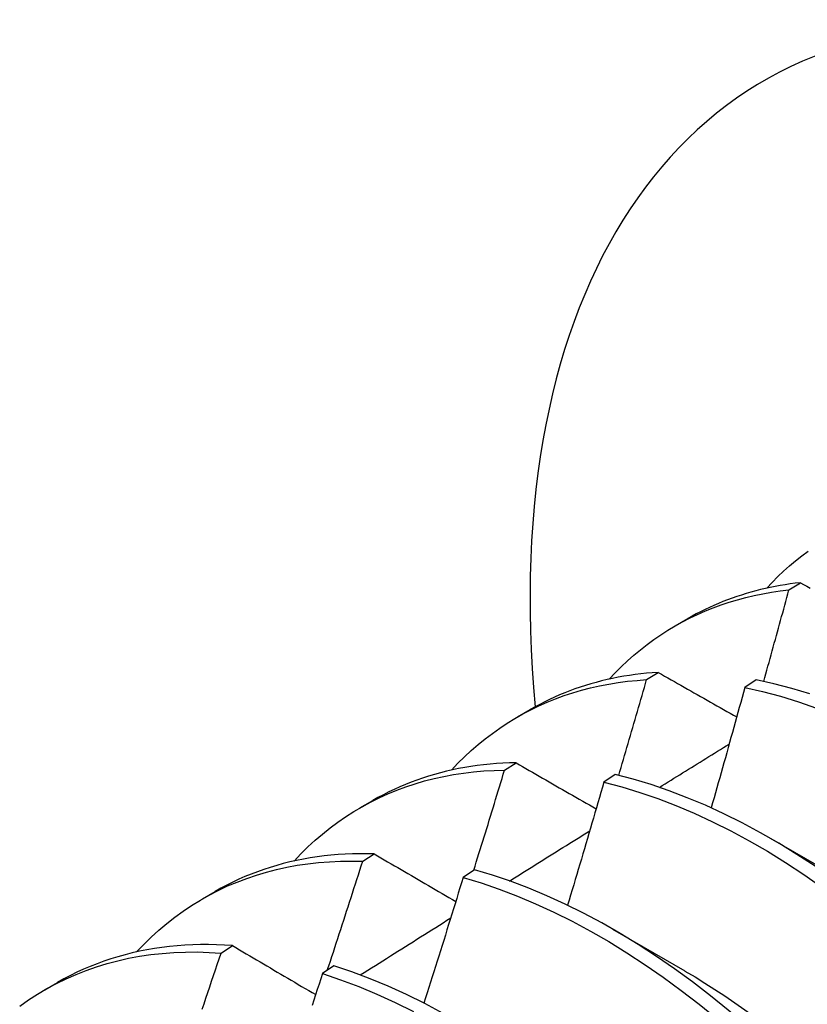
# Model space of a CAD drawing. Header units: inches. Extents: x 12 to 235, y 17 to 142.
# Tile 100 of 117: x 221.713 to 221.887, y 72.925 to 73.143. Entities that reach past the tile are written whole.
import ezdxf

# ---------------------------------------------------------------- set-up
doc = ezdxf.new("R2010")
doc.units = ezdxf.units.IN
doc.header["$MEASUREMENT"] = 0
doc.layers.add('Visible Edges(ANSI)', color=7, linetype='Continuous', lineweight=25)

msp = doc.modelspace()

# ---------------------------------------------------------------- linework, layer by layer
at = {"layer": 'Visible Edges(ANSI)'}
for p, q in [((221.88294, 73.01686), (221.88548, 73.01845)), ((221.85778, 73.00889), (221.8606, 73.01051)), ((221.8515, 72.99703), (221.85404, 72.99864)), ((221.87571, 72.99698), (221.87319, 72.9953)), ((221.82299, 72.9888), (221.8258, 72.99042)), ((221.82012, 72.97705), (221.82266, 72.97867)), ((221.84458, 72.97608), (221.84207, 72.97438)), ((221.78819, 72.9687), (221.791, 72.97033)), ((221.87877, 72.96203), (221.89478, 72.95281)), ((221.78879, 72.95692), (221.79132, 72.95855)), ((221.81349, 72.95503), (221.81098, 72.95332)), ((221.75339, 72.94861), (221.7562, 72.95024)), ((221.84397, 72.94194), (221.85998, 72.93272)), ((221.75751, 72.93663), (221.76004, 72.93828)), ((221.78242, 72.93382), (221.77991, 72.9321)), ((221.71859, 72.92852), (221.7214, 72.93015))]:
    msp.add_line(p, q, dxfattribs=at)
at = {"layer": 'Visible Edges(ANSI)', "flags": 128}
for points in [[(221.87803, 73.01724), (221.87925, 73.01853), (221.8805, 73.01979), (221.88177, 73.021), (221.88308, 73.02217), (221.88441, 73.0233), (221.88577, 73.02439), (221.88715, 73.02544)], [(221.88548, 73.01845), (221.88435, 73.01832), (221.88323, 73.01817), (221.88212, 73.01801), (221.88101, 73.01783), (221.87992, 73.01763), (221.87882, 73.01741), (221.87774, 73.01717), (221.87666, 73.01692), (221.8756, 73.01665), (221.87454, 73.01636), (221.87348, 73.01606), (221.87244, 73.01573), (221.8714, 73.01539), (221.87038, 73.01504), (221.86936, 73.01466), (221.86835, 73.01427), (221.86735, 73.01386), (221.86635, 73.01343), (221.86537, 73.01299), (221.8644, 73.01253), (221.86343, 73.01205), (221.86248, 73.01155), (221.86153, 73.01104), (221.8606, 73.01051)], [(221.88548, 73.01845), (221.88619, 73.01806), (221.88689, 73.01766), (221.88759, 73.01727)], [(221.84324, 72.99715), (221.84455, 72.99854), (221.84589, 72.99988), (221.84727, 73.00118), (221.84868, 73.00243), (221.85012, 73.00363), (221.8516, 73.00478), (221.85311, 73.00589), (221.85464, 73.00694), (221.85621, 73.00794), (221.85781, 73.0089), (221.85943, 73.0098), (221.86109, 73.01066), (221.86277, 73.01146), (221.86448, 73.01221), (221.86621, 73.01291), (221.86798, 73.01356), (221.86976, 73.01415), (221.87158, 73.0147), (221.87341, 73.01519), (221.87527, 73.01563), (221.87716, 73.01601), (221.87906, 73.01635), (221.88099, 73.01663), (221.88294, 73.01686)], [(221.87736, 72.99664), (221.8776, 72.99748), (221.87784, 72.99832), (221.87807, 72.99916), (221.87831, 73.00001), (221.87854, 73.00085), (221.87878, 73.00169), (221.87901, 73.00253), (221.87924, 73.00338), (221.87948, 73.00422), (221.87971, 73.00506), (221.87994, 73.0059), (221.88018, 73.00675), (221.88041, 73.00759), (221.88064, 73.00843), (221.88087, 73.00927), (221.8811, 73.01012), (221.88133, 73.01096), (221.88156, 73.0118), (221.88179, 73.01264), (221.88202, 73.01349), (221.88225, 73.01433), (221.88248, 73.01517), (221.88271, 73.01601), (221.88294, 73.01686)], [(221.85404, 72.99864), (221.85275, 72.99855), (221.85148, 72.99844), (221.8502, 72.99831), (221.84894, 72.99815), (221.84769, 72.99797), (221.84645, 72.99778), (221.84521, 72.99755), (221.84399, 72.99731), (221.84277, 72.99704), (221.84156, 72.99676), (221.84037, 72.99644), (221.83918, 72.99611), (221.838, 72.99576), (221.83684, 72.99538), (221.83568, 72.99498), (221.83454, 72.99456), (221.83341, 72.99412), (221.83229, 72.99366), (221.83117, 72.99317), (221.83008, 72.99266), (221.82899, 72.99213), (221.82791, 72.99158), (221.82685, 72.99101), (221.8258, 72.99042)], [(221.85404, 72.99864), (221.85476, 72.99823), (221.85548, 72.99782), (221.85619, 72.99741), (221.85691, 72.997), (221.85763, 72.9966), (221.85835, 72.99619), (221.85907, 72.99578), (221.85979, 72.99537), (221.86051, 72.99496), (221.86124, 72.99455), (221.86196, 72.99414), (221.86268, 72.99373), (221.86341, 72.99332), (221.86413, 72.99291), (221.86486, 72.9925), (221.86558, 72.99209), (221.86631, 72.99168), (221.86703, 72.99127), (221.86776, 72.99086), (221.86849, 72.99045), (221.86922, 72.99003), (221.86995, 72.98962), (221.87067, 72.98921), (221.8714, 72.9888)], [(221.80844, 72.97706), (221.80984, 72.97855), (221.81129, 72.97998), (221.81277, 72.98136), (221.81429, 72.98268), (221.81585, 72.98395), (221.81744, 72.98517), (221.81907, 72.98632), (221.82073, 72.98743), (221.82243, 72.98847), (221.82416, 72.98945), (221.82592, 72.99038), (221.82772, 72.99125), (221.82954, 72.99206), (221.8314, 72.99281), (221.83329, 72.99351), (221.83521, 72.99414), (221.83715, 72.99471), (221.83913, 72.99522), (221.84113, 72.99568), (221.84315, 72.99607), (221.84521, 72.9964), (221.84728, 72.99667), (221.84938, 72.99688), (221.8515, 72.99703)], [(221.84535, 72.97589), (221.84561, 72.97677), (221.84587, 72.97766), (221.84613, 72.97854), (221.84639, 72.97942), (221.84665, 72.9803), (221.84691, 72.98118), (221.84716, 72.98206), (221.84742, 72.98294), (221.84768, 72.98382), (221.84794, 72.9847), (221.8482, 72.98558), (221.84845, 72.98646), (221.84871, 72.98734), (221.84897, 72.98822), (221.84922, 72.9891), (221.84948, 72.98998), (221.84973, 72.99087), (221.84999, 72.99175), (221.85024, 72.99263), (221.85049, 72.99351), (221.85075, 72.99439), (221.851, 72.99527), (221.85125, 72.99615), (221.8515, 72.99703)], [(221.88752, 72.99387), (221.88356, 72.99508), (221.87961, 72.99611), (221.87571, 72.99698)], [(221.87319, 72.9953), (221.87289, 72.99419), (221.87258, 72.99309), (221.87228, 72.99198), (221.87198, 72.99087), (221.87167, 72.98976), (221.87136, 72.98865), (221.87106, 72.98755), (221.87075, 72.98644), (221.87044, 72.98533), (221.87014, 72.98422), (221.86983, 72.98312), (221.86952, 72.98201), (221.86921, 72.9809), (221.8689, 72.97979), (221.86859, 72.97868), (221.86828, 72.97758), (221.86796, 72.97647), (221.86765, 72.97536), (221.86734, 72.97425), (221.86702, 72.97314), (221.86671, 72.97204), (221.8664, 72.97093), (221.86608, 72.96982), (221.86576, 72.96871)], [(221.87319, 72.9953), (221.8771, 72.99442), (221.88104, 72.99337), (221.88502, 72.99215), (221.88901, 72.99076)], [(221.85433, 72.97324), (221.85497, 72.97364), (221.85561, 72.97404), (221.85625, 72.97444), (221.8569, 72.97484), (221.85754, 72.97524), (221.85818, 72.97564), (221.85882, 72.97603), (221.85946, 72.97643), (221.86011, 72.97683), (221.86075, 72.97723), (221.86139, 72.97763), (221.86203, 72.97803), (221.86268, 72.97843), (221.86332, 72.97883), (221.86396, 72.97923), (221.8646, 72.97963), (221.86525, 72.98002), (221.86589, 72.98042), (221.86653, 72.98082), (221.86717, 72.98122), (221.86782, 72.98162), (221.86846, 72.98202), (221.8691, 72.98242), (221.86974, 72.98281)], [(221.82266, 72.97867), (221.82121, 72.97864), (221.81977, 72.97858), (221.81833, 72.97849), (221.81691, 72.97837), (221.8155, 72.97823), (221.8141, 72.97806), (221.81271, 72.97786), (221.81134, 72.97763), (221.80997, 72.97738), (221.80861, 72.9771), (221.80727, 72.97679), (221.80594, 72.97645), (221.80462, 72.97609), (221.80331, 72.9757), (221.80202, 72.97528), (221.80074, 72.97484), (221.79947, 72.97437), (221.79822, 72.97387), (221.79698, 72.97335), (221.79576, 72.9728), (221.79454, 72.97222), (221.79335, 72.97161), (221.79217, 72.97098), (221.791, 72.97033)], [(221.82266, 72.97867), (221.82339, 72.97825), (221.82412, 72.97783), (221.82485, 72.97741), (221.82558, 72.97698), (221.82631, 72.97656), (221.82705, 72.97614), (221.82778, 72.97572), (221.82852, 72.97529), (221.82925, 72.97487), (221.82999, 72.97445), (221.83073, 72.97402), (221.83146, 72.9736), (221.8322, 72.97317), (221.83294, 72.97275), (221.83368, 72.97233), (221.83442, 72.9719), (221.83516, 72.97148), (221.8359, 72.97105), (221.83664, 72.97063), (221.83738, 72.9702), (221.83813, 72.96977), (221.83887, 72.96935), (221.83961, 72.96892), (221.84036, 72.9685)], [(221.77364, 72.95697), (221.77514, 72.95855), (221.77668, 72.96007), (221.77827, 72.96154), (221.7799, 72.96293), (221.78157, 72.96427), (221.78328, 72.96554), (221.78503, 72.96675), (221.78683, 72.96789), (221.78866, 72.96897), (221.79052, 72.96998), (221.79243, 72.97093), (221.79437, 72.97181), (221.79634, 72.97262), (221.79835, 72.97337), (221.8004, 72.97404), (221.80247, 72.97465), (221.80458, 72.97519), (221.80672, 72.97567), (221.80888, 72.97607), (221.81108, 72.9764), (221.8133, 72.97667), (221.81555, 72.97687), (221.81782, 72.97699), (221.82012, 72.97705)], [(221.81331, 72.95491), (221.8136, 72.95583), (221.81389, 72.95675), (221.81418, 72.95767), (221.81447, 72.9586), (221.81475, 72.95952), (221.81504, 72.96044), (221.81533, 72.96136), (221.81561, 72.96229), (221.8159, 72.96321), (221.81618, 72.96413), (221.81647, 72.96505), (221.81675, 72.96598), (221.81703, 72.9669), (221.81732, 72.96782), (221.8176, 72.96874), (221.81788, 72.96967), (221.81816, 72.97059), (221.81844, 72.97151), (221.81872, 72.97244), (221.81901, 72.97336), (221.81929, 72.97428), (221.81957, 72.9752), (221.81984, 72.97613), (221.82012, 72.97705)], [(221.84207, 72.97438), (221.84174, 72.97325), (221.84141, 72.97212), (221.84108, 72.97099), (221.84075, 72.96985), (221.84042, 72.96872), (221.84009, 72.96759), (221.83976, 72.96645), (221.83943, 72.96532), (221.8391, 72.96419), (221.83876, 72.96305), (221.83843, 72.96192), (221.83809, 72.96079), (221.83776, 72.95965), (221.83742, 72.95852), (221.83709, 72.95739), (221.83675, 72.95625), (221.83641, 72.95512), (221.83607, 72.95399), (221.83574, 72.95285), (221.8354, 72.95172), (221.83506, 72.95059), (221.83472, 72.94946), (221.83437, 72.94832), (221.83403, 72.94719)], [(221.84207, 72.97438), (221.84601, 72.97334), (221.84998, 72.97213), (221.85397, 72.97076), (221.85799, 72.96921), (221.86201, 72.96751), (221.86605, 72.96564), (221.87009, 72.96362), (221.87413, 72.96144), (221.87817, 72.95911), (221.8822, 72.95662), (221.88621, 72.954), (221.89021, 72.95122)], [(221.88872, 72.95582), (221.8847, 72.95844), (221.88067, 72.96091), (221.87664, 72.96323), (221.87259, 72.9654), (221.86855, 72.96741), (221.86452, 72.96927), (221.86049, 72.97096), (221.85648, 72.97249), (221.85249, 72.97385), (221.84852, 72.97505), (221.84458, 72.97608)], [(221.82122, 72.95255), (221.82196, 72.95302), (221.8227, 72.95348), (221.82344, 72.95394), (221.82417, 72.95441), (221.82491, 72.95487), (221.82565, 72.95533), (221.82639, 72.95579), (221.82713, 72.95626), (221.82786, 72.95672), (221.8286, 72.95718), (221.82934, 72.95764), (221.83008, 72.95811), (221.83082, 72.95857), (221.83156, 72.95903), (221.83229, 72.95949), (221.83303, 72.95995), (221.83377, 72.96042), (221.83451, 72.96088), (221.83525, 72.96134), (221.83599, 72.9618), (221.83672, 72.96226), (221.83746, 72.96272), (221.8382, 72.96318), (221.83894, 72.96365)], [(221.73884, 72.93688), (221.74043, 72.93856), (221.74208, 72.94017), (221.74377, 72.94171), (221.74551, 72.94318), (221.7473, 72.94458), (221.74913, 72.94591), (221.75101, 72.94717), (221.75293, 72.94835), (221.7549, 72.94946), (221.7569, 72.95049), (221.75895, 72.95145), (221.76104, 72.95233), (221.76317, 72.95314), (221.76533, 72.95387), (221.76753, 72.95452), (221.76977, 72.9551), (221.77204, 72.9556), (221.77434, 72.95602), (221.77668, 72.95637), (221.77904, 72.95663), (221.78144, 72.95682), (221.78387, 72.95693), (221.78632, 72.95696), (221.78879, 72.95692)], [(221.79132, 72.95855), (221.78971, 72.95858), (221.7881, 72.95858), (221.78651, 72.95855), (221.78492, 72.95848), (221.78335, 72.95838), (221.78179, 72.95825), (221.78025, 72.95808), (221.77871, 72.95788), (221.77719, 72.95765), (221.77569, 72.95739), (221.77419, 72.95709), (221.77272, 72.95676), (221.77125, 72.95639), (221.7698, 72.95599), (221.76837, 72.95556), (221.76695, 72.9551), (221.76555, 72.95461), (221.76416, 72.95408), (221.76279, 72.95352), (221.76144, 72.95293), (221.7601, 72.9523), (221.75878, 72.95164), (221.75748, 72.95096), (221.7562, 72.95024)], [(221.78098, 72.93284), (221.78131, 72.93384), (221.78165, 72.93484), (221.78198, 72.93585), (221.78231, 72.93685), (221.78263, 72.93785), (221.78296, 72.93885), (221.78329, 72.93986), (221.78362, 72.94086), (221.78395, 72.94186), (221.78427, 72.94287), (221.7846, 72.94387), (221.78493, 72.94487), (221.78525, 72.94588), (221.78558, 72.94688), (221.7859, 72.94788), (221.78622, 72.94889), (221.78655, 72.94989), (221.78687, 72.95089), (221.78719, 72.9519), (221.78751, 72.9529), (221.78783, 72.95391), (221.78815, 72.95491), (221.78847, 72.95591), (221.78879, 72.95692)], [(221.79132, 72.95855), (221.79207, 72.95812), (221.79281, 72.95768), (221.79356, 72.95725), (221.7943, 72.95681), (221.79505, 72.95637), (221.7958, 72.95594), (221.79654, 72.9555), (221.79729, 72.95507), (221.79804, 72.95463), (221.79879, 72.95419), (221.79954, 72.95375), (221.80029, 72.95332), (221.80104, 72.95288), (221.8018, 72.95244), (221.80255, 72.952), (221.8033, 72.95156), (221.80406, 72.95113), (221.80481, 72.95069), (221.80557, 72.95025), (221.80633, 72.94981), (221.80708, 72.94937), (221.80784, 72.94893), (221.8086, 72.94849), (221.80936, 72.94805)], [(221.88847, 72.9064), (221.88478, 72.91016), (221.88103, 72.91381), (221.87724, 72.91735), (221.8734, 72.92076), (221.86952, 72.92405), (221.8656, 72.92722), (221.86165, 72.93025), (221.85768, 72.93314), (221.85368, 72.93589), (221.84966, 72.9385), (221.84564, 72.94096), (221.8416, 72.94328), (221.83756, 72.94543), (221.83352, 72.94744), (221.82948, 72.94928), (221.82546, 72.95096), (221.82145, 72.95248), (221.81746, 72.95384), (221.81349, 72.95503)], [(221.81098, 72.95332), (221.81062, 72.95216), (221.81027, 72.95101), (221.80991, 72.94985), (221.80956, 72.94869), (221.8092, 72.94754), (221.80885, 72.94638), (221.80849, 72.94522), (221.80813, 72.94407), (221.80777, 72.94291), (221.80741, 72.94175), (221.80705, 72.9406), (221.80669, 72.93944), (221.80633, 72.93829), (221.80597, 72.93713), (221.80561, 72.93597), (221.80524, 72.93482), (221.80488, 72.93366), (221.80451, 72.93251), (221.80415, 72.93135), (221.80378, 72.93019), (221.80342, 72.92904), (221.80305, 72.92788), (221.80268, 72.92673), (221.80231, 72.92557)], [(221.81098, 72.95332), (221.81495, 72.95212), (221.81894, 72.95075), (221.82295, 72.94922), (221.82698, 72.94752), (221.83101, 72.94567), (221.83505, 72.94365), (221.83909, 72.94148), (221.84313, 72.93916), (221.84716, 72.93669), (221.85117, 72.93407), (221.85517, 72.9313), (221.85914, 72.9284), (221.86309, 72.92536), (221.867, 72.92219), (221.87088, 72.91888), (221.87472, 72.91546), (221.87851, 72.91192), (221.88225, 72.90825), (221.88593, 72.90448), (221.88956, 72.90061)], [(221.78826, 72.93179), (221.78909, 72.93231), (221.78992, 72.93284), (221.79076, 72.93337), (221.79159, 72.93389), (221.79242, 72.93442), (221.79325, 72.93494), (221.79408, 72.93547), (221.79492, 72.936), (221.79575, 72.93652), (221.79658, 72.93705), (221.79741, 72.93757), (221.79825, 72.9381), (221.79908, 72.93862), (221.79991, 72.93915), (221.80074, 72.93967), (221.80158, 72.9402), (221.80241, 72.94072), (221.80324, 72.94125), (221.80407, 72.94177), (221.80491, 72.9423), (221.80574, 72.94282), (221.80657, 72.94334), (221.8074, 72.94387), (221.80824, 72.94439)], [(221.76004, 72.93828), (221.75825, 72.93839), (221.75648, 72.93846), (221.75472, 72.93849), (221.75297, 72.93849), (221.75124, 72.93844), (221.74952, 72.93836), (221.74781, 72.93823), (221.74612, 72.93807), (221.74444, 72.93787), (221.74278, 72.93762), (221.74114, 72.93734), (221.73951, 72.93702), (221.7379, 72.93666), (221.7363, 72.93626), (221.73473, 72.93582), (221.73317, 72.93535), (221.73163, 72.93483), (221.73011, 72.93427), (221.72861, 72.93368), (221.72712, 72.93305), (221.72566, 72.93238), (221.72422, 72.93167), (221.7228, 72.93093), (221.7214, 72.93015)], [(221.76004, 72.93828), (221.7608, 72.93783), (221.76155, 72.93738), (221.76231, 72.93693), (221.76307, 72.93648), (221.76383, 72.93604), (221.76459, 72.93559), (221.76535, 72.93514), (221.76611, 72.93469), (221.76688, 72.93424), (221.76764, 72.93379), (221.7684, 72.93334), (221.76917, 72.93289), (221.76993, 72.93244), (221.7707, 72.93198), (221.77147, 72.93153), (221.77224, 72.93108), (221.773, 72.93063), (221.77377, 72.93017), (221.77454, 72.92972), (221.77531, 72.92927), (221.77609, 72.92881), (221.77686, 72.92836), (221.77763, 72.92791), (221.77841, 72.92745)], [(221.71303, 72.92489), (221.71499, 72.92627), (221.71699, 72.92757), (221.71905, 72.92878), (221.72115, 72.92992), (221.7233, 72.93097), (221.72549, 72.93193), (221.72773, 72.93281), (221.73001, 72.93361), (221.73233, 72.93432), (221.73469, 72.93494), (221.73709, 72.93548), (221.73953, 72.93593), (221.742, 72.93629), (221.74451, 72.93657), (221.74705, 72.93675), (221.74962, 72.93685), (221.75223, 72.93687), (221.75486, 72.93679), (221.75751, 72.93663)], [(221.75331, 72.92421), (221.75374, 72.92545), (221.75416, 72.92669), (221.75458, 72.92793), (221.755, 72.92917), (221.75542, 72.93042), (221.75584, 72.93166), (221.75626, 72.9329), (221.75668, 72.93414), (221.7571, 72.93539), (221.75751, 72.93663)], [(221.80656, 72.92332), (221.80252, 72.92547), (221.79848, 72.92746), (221.79444, 72.92929), (221.79042, 72.93097), (221.78641, 72.93248), (221.78242, 72.93382)], [(221.77991, 72.9321), (221.77953, 72.93093), (221.77915, 72.92975), (221.77877, 72.92857), (221.77839, 72.92739), (221.778, 72.92621), (221.77762, 72.92504)], [(221.77991, 72.9321), (221.7839, 72.93075), (221.78791, 72.92922), (221.79194, 72.92754), (221.79597, 72.92569), (221.80001, 72.92369)], [(221.85998, 72.93265), (221.86219, 72.93136), (221.86439, 72.93001), (221.86659, 72.92861), (221.86879, 72.92716), (221.87098, 72.92567), (221.87316, 72.92413), (221.87533, 72.92254), (221.87749, 72.9209), (221.87964, 72.91922), (221.88178, 72.91749), (221.88391, 72.91572), (221.88602, 72.9139), (221.88811, 72.91204)]]:
    msp.add_lwpolyline(points, dxfattribs=at)
at = {"layer": 'Visible Edges(ANSI)'}
msp.add_ellipse((222.00253, 72.91288), major_axis=(-0.125, 0.21651), ratio=0.57735, start_param=2.225447, end_param=7.182696, dxfattribs=at)

doc.saveas('drawing.dxf')
